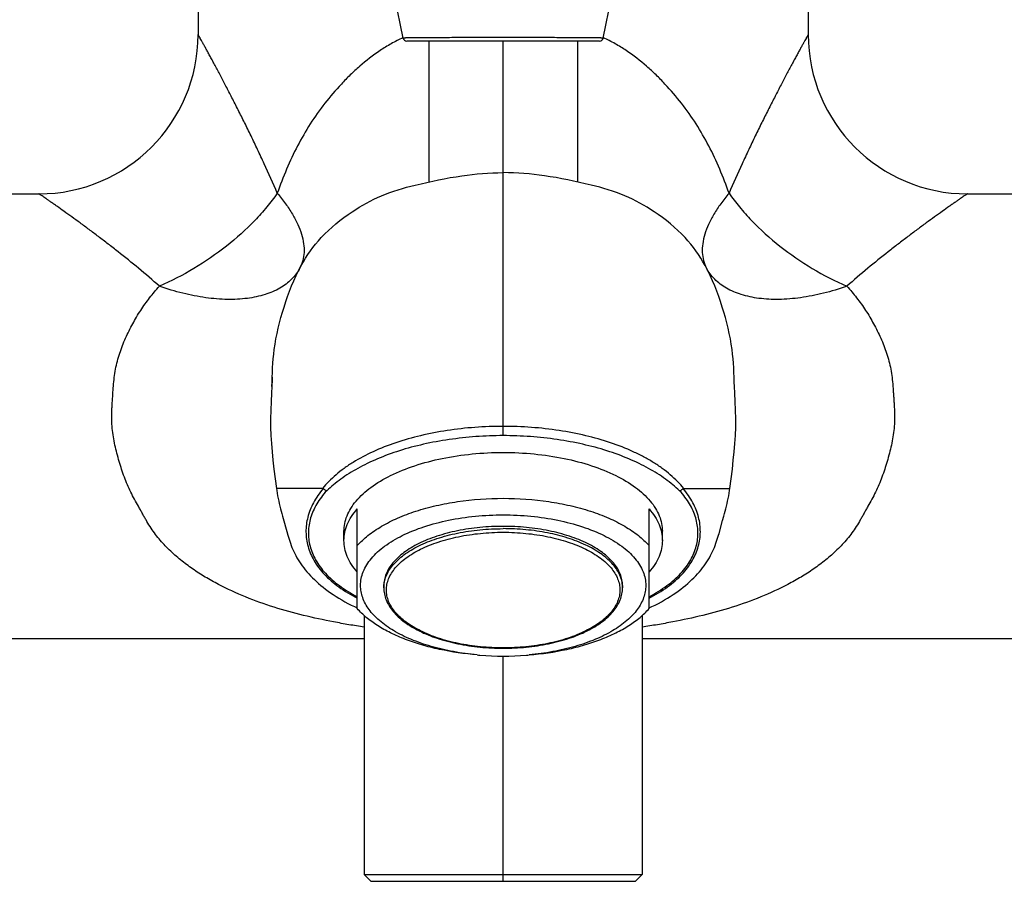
# Model space of a CAD drawing. Header units: millimetres. Extents: x 18 to 699, y 6 to 689.
# Tile 24 of 53: x 131 to 205, y 379 to 444. Entities that reach past the tile are written whole.
import ezdxf

# ---------------------------------------------------------------- set-up
doc = ezdxf.new("R2010")
doc.units = ezdxf.units.MM
doc.header["$LTSCALE"] = 46.255
doc.layers.get('0').update_dxf_attribs({"linetype": 'CONTINUOUS'})

msp = doc.modelspace()

# ---------------------------------------------------------------- linework, layer by layer
at = {"color": 7, "linetype": 'CONTINUOUS'}
for p, q in [((144.114, 465.716), (144.114, 442.916)), ((190.114, 465.716), (190.114, 442.916)), ((159.565, 442.657), (156.745, 456.758)), ((174.662, 442.657), (177.482, 456.758)), ((174.368, 442.416), (159.86, 442.416)), ((161.514, 442.416), (161.514, 431.816)), ((172.714, 442.416), (172.714, 431.816)), ((167.114, 413.392), (167.114, 432.516)), ((77.114, 430.916), (132.114, 430.916)), ((202.113, 430.916), (257.114, 430.916)), ((149.679, 416.392), (149.678, 416.363)), ((149.68, 416.405), (149.679, 416.392)), ((149.68, 416.404), (149.68, 416.405)), ((184.547, 416.404), (184.545, 416.471)), ((184.547, 416.404), (184.547, 416.405)), ((184.547, 416.401), (184.547, 416.404)), ((184.548, 416.369), (184.547, 416.401)), ((184.549, 416.346), (184.548, 416.369)), ((153.498, 408.716), (150.298, 408.716)), ((180.73, 408.716), (183.929, 408.716)), ((156.114, 399.661), (156.114, 407.17)), ((178.114, 399.661), (178.114, 407.17)), ((183.659, 406.291), (183.757, 406.641)), ((150.799, 405.483), (150.885, 405.185)), ((155.114, 404.796), (155.114, 405.491)), ((179.114, 404.796), (179.114, 405.491)), ((158.114, 401.407), (158.114, 401.234)), ((176.114, 401.407), (176.114, 401.234)), ((156.636, 399.141), (156.636, 379.616)), ((177.591, 399.141), (177.591, 379.616)), ((77.114, 397.416), (156.636, 397.416)), ((177.591, 397.416), (257.114, 397.416)), ((156.636, 379.616), (177.591, 379.616)), ((156.636, 379.616), (157.136, 379.116)), ((177.591, 379.616), (177.091, 379.116)), ((157.136, 379.116), (177.091, 379.116))]:
    msp.add_line(p, q, dxfattribs=at)
at = {"color": 9, "linetype": 'CONTINUOUS'}
for p, q in [((144.114, 442.916), (144.114, 442.916)), ((159.56, 442.68), (159.556, 442.677)), ((159.561, 442.679), (159.556, 442.676)), ((167.114, 432.516), (167.114, 442.416)), ((190.114, 442.916), (190.113, 442.916)), ((167.114, 412.699), (167.114, 413.392)), ((150.298, 408.716), (150.017, 408.716)), ((183.929, 408.716), (184.21, 408.716)), ((167.114, 379.116), (167.114, 396.086))]:
    msp.add_line(p, q, dxfattribs=at)
at = {"color": 7, "linetype": 'CONTINUOUS'}
for points in [[(149.68, 416.404), (149.659, 415.894), (149.629, 415.26), (149.6, 414.607), (149.583, 413.954), (149.586, 413.324), (149.609, 412.704), (149.649, 412.095), (149.701, 411.478), (149.764, 410.84), (149.836, 410.165), (149.922, 409.432), (150.017, 408.716)], [(184.21, 408.716), (184.305, 409.432), (184.391, 410.165), (184.463, 410.84), (184.526, 411.478), (184.579, 412.095), (184.618, 412.704), (184.641, 413.324), (184.644, 413.954), (184.627, 414.607), (184.598, 415.26), (184.568, 415.894), (184.547, 416.404)], [(150.016, 408.716), (150.042, 408.561), (150.076, 408.359), (150.113, 408.159), (150.152, 407.961), (150.193, 407.765), (150.236, 407.571), (150.28, 407.38), (150.326, 407.191), (150.374, 407.005), (150.422, 406.821), (150.471, 406.641), (150.519, 406.464), (150.799, 405.483)], [(183.757, 406.641), (183.805, 406.821), (183.853, 407.004), (183.901, 407.191), (183.947, 407.38), (183.991, 407.571), (184.034, 407.765), (184.075, 407.961), (184.114, 408.159), (184.151, 408.359), (184.185, 408.561), (184.211, 408.716)], [(178.114, 399.716), (178.319, 399.811), (178.57, 399.934), (178.813, 400.059), (179.049, 400.186), (179.277, 400.315), (179.499, 400.446), (179.713, 400.579), (179.92, 400.714), (180.12, 400.85), (180.313, 400.988), (180.5, 401.128), (180.68, 401.269), (180.854, 401.411), (181.021, 401.555), (181.183, 401.699), (181.338, 401.845), (181.488, 401.992), (181.631, 402.14), (181.769, 402.289), (181.902, 402.439), (182.029, 402.589), (182.15, 402.74), (182.264, 402.892), (182.373, 403.043), (182.476, 403.195), (182.572, 403.348), (182.663, 403.501), (182.748, 403.654), (182.828, 403.808), (182.902, 403.963), (182.971, 404.118), (183.036, 404.273), (183.096, 404.429), (183.152, 404.584), (183.204, 404.737), (183.252, 404.888), (183.298, 405.037), (183.342, 405.185), (183.385, 405.333), (183.659, 406.291)], [(150.885, 405.185), (150.929, 405.037), (150.975, 404.889), (151.023, 404.738), (151.075, 404.584), (151.131, 404.429), (151.191, 404.274), (151.256, 404.118), (151.325, 403.963), (151.399, 403.809), (151.478, 403.654), (151.564, 403.501), (151.654, 403.348), (151.751, 403.195), (151.854, 403.044), (151.963, 402.892), (152.077, 402.741), (152.198, 402.59), (152.325, 402.439), (152.457, 402.289), (152.596, 402.14), (152.739, 401.992), (152.889, 401.845), (153.044, 401.7), (153.206, 401.555), (153.373, 401.411), (153.547, 401.269), (153.727, 401.128), (153.914, 400.988), (154.107, 400.85), (154.307, 400.714), (154.514, 400.579), (154.728, 400.446), (154.95, 400.315), (155.178, 400.186), (155.414, 400.059), (155.657, 399.934), (155.908, 399.811), (156.114, 399.716)]]:
    msp.add_lwpolyline(points, dxfattribs=at)
for centre, radius, start, end in [((132.114, 442.916), 12, 270, 360), ((159.86, 442.716), 0.3, 191.30989, 269.99977), ((174.368, 442.716), 0.3, 270.00023, 348.69011), ((202.114, 442.916), 12, 180, 270), ((394.87, 407.812), 245.341, 177.82893, 177.99279), ((-6.259, 409.815), 190.919, 1.99791, 2.19428), ((167.073, 417.086), 20.998, 264.77473, 265.33244), ((167.114, 417.668), 21.582, 265.34985, 274.65015), ((167.155, 417.086), 20.998, 274.66756, 275.22527)]:
    msp.add_arc(centre, radius, start, end, dxfattribs=at)
at = {"color": 9, "linetype": 'CONTINUOUS'}
for centre, radius, start, end in [((173.892, 401.233), 2.222, 4.50076, 5.18448), ((173.902, 401.233), 2.211, 0.00321, 4.50211)]:
    msp.add_arc(centre, radius, start, end, dxfattribs=at)
for points, knots in [([(150.087, 430.967), (149.768, 431.709), (149.28, 432.804), (148.61, 434.237), (148.115, 435.27), (147.626, 436.269), (147.146, 437.229), (146.68, 438.144), (146.232, 439.01), (145.809, 439.817), (145.473, 440.448), (145.222, 440.917), (145.049, 441.237), (144.888, 441.535), (144.739, 441.808), (144.603, 442.055), (144.483, 442.274), (144.378, 442.462), (144.301, 442.6), (144.247, 442.693), (144.214, 442.751), (144.186, 442.8), (144.162, 442.841), (144.144, 442.872), (144.131, 442.893), (144.123, 442.905), (144.119, 442.911), (144.116, 442.914), (144.115, 442.916), (144.114, 442.916)], [0, 0, 0, 0, 0.181212, 0.269154, 0.354972, 0.43832, 0.518784, 0.595879, 0.669021, 0.73748, 0.800415, 0.829504, 0.856824, 0.882228, 0.905565, 0.926677, 0.945401, 0.961588, 0.975095, 0.980797, 0.98578, 0.990032, 0.99354, 0.996297, 0.998293, 0.999004, 0.999525, 0.999855, 1, 1, 1, 1]), ([(159.556, 442.677), (159.257, 442.538), (158.671, 442.239), (157.557, 441.557), (156.531, 440.756), (155.584, 439.88), (154.689, 438.967), (153.65, 437.758), (152.547, 436.196), (151.59, 434.534), (150.767, 432.786), (150.301, 431.58), (150.087, 430.967)], [0, 0, 0, 0, 0.064068, 0.127631, 0.253509, 0.315982, 0.378152, 0.501782, 0.625167, 0.749044, 0.873894, 1, 1, 1, 1]), ([(174.662, 442.657), (174.659, 442.657), (174.65, 442.658), (174.628, 442.657), (174.591, 442.658), (174.539, 442.658), (174.473, 442.659), (174.354, 442.66), (174.169, 442.661), (173.901, 442.663), (173.571, 442.666), (173.18, 442.669), (172.726, 442.673), (172.209, 442.676), (171.398, 442.682), (170.246, 442.688), (168.733, 442.695), (167.114, 442.697), (165.494, 442.695), (163.982, 442.688), (162.829, 442.682), (162.018, 442.676), (161.501, 442.673), (161.047, 442.669), (160.656, 442.666), (160.326, 442.663), (160.058, 442.661), (159.873, 442.66), (159.754, 442.659), (159.688, 442.658), (159.636, 442.658), (159.6, 442.657), (159.578, 442.658), (159.568, 442.657), (159.565, 442.657)], [0, 0, 0, 0, 0.000487, 0.001948, 0.004385, 0.0078, 0.012197, 0.017578, 0.031318, 0.049064, 0.070871, 0.09679, 0.126863, 0.161104, 0.19948, 0.288065, 0.390058, 0.5, 0.609942, 0.711935, 0.80052, 0.838896, 0.873137, 0.90321, 0.929129, 0.950936, 0.968682, 0.982422, 0.987803, 0.9922, 0.995615, 0.998052, 0.999513, 1, 1, 1, 1]), ([(184.14, 430.967), (183.926, 431.58), (183.46, 432.786), (182.637, 434.534), (181.68, 436.196), (180.577, 437.758), (179.539, 438.967), (178.643, 439.88), (177.696, 440.756), (176.67, 441.557), (175.556, 442.239), (174.97, 442.538), (174.672, 442.677)], [0, 0, 0, 0, 0.126106, 0.250956, 0.374834, 0.498218, 0.621848, 0.684016, 0.74649, 0.872368, 0.935931, 1, 1, 1, 1]), ([(190.113, 442.916), (190.113, 442.916), (190.111, 442.914), (190.108, 442.911), (190.104, 442.905), (190.096, 442.893), (190.084, 442.872), (190.065, 442.841), (190.041, 442.8), (190.013, 442.751), (189.98, 442.693), (189.927, 442.6), (189.849, 442.462), (189.745, 442.274), (189.624, 442.055), (189.489, 441.808), (189.34, 441.535), (189.178, 441.237), (189.005, 440.917), (188.754, 440.448), (188.418, 439.817), (187.995, 439.01), (187.547, 438.145), (187.081, 437.228), (186.601, 436.269), (186.112, 435.27), (185.617, 434.237), (184.948, 432.804), (184.46, 431.709), (184.14, 430.967)], [0, 0, 0, 0, 0.000145, 0.000475, 0.000996, 0.001708, 0.003704, 0.00646, 0.009968, 0.014219, 0.019203, 0.024906, 0.038412, 0.054599, 0.073323, 0.094436, 0.117773, 0.143175, 0.170496, 0.199586, 0.262517, 0.330984, 0.404113, 0.481219, 0.561682, 0.645024, 0.730845, 0.818787, 1, 1, 1, 1]), ([(141.203, 423.955), (140.687, 424.414), (139.66, 425.294), (138.359, 426.341), (137.345, 427.131), (136.616, 427.688), (135.913, 428.215), (135.242, 428.71), (134.612, 429.169), (134.03, 429.588), (133.579, 429.909), (133.251, 430.14), (133.031, 430.294), (132.832, 430.433), (132.655, 430.556), (132.501, 430.662), (132.372, 430.75), (132.28, 430.811), (132.22, 430.851), (132.185, 430.874), (132.158, 430.892), (132.137, 430.905), (132.123, 430.912), (132.116, 430.916), (132.114, 430.916)], [0, 0, 0, 0, 0.180848, 0.354143, 0.437244, 0.517481, 0.59438, 0.667358, 0.735717, 0.798621, 0.855085, 0.880553, 0.903979, 0.925206, 0.944075, 0.960428, 0.974124, 0.985029, 0.989396, 0.993024, 0.995903, 0.998028, 0.999393, 1, 1, 1, 1]), ([(150.087, 430.967), (149.84, 430.611), (149.301, 429.902), (148.067, 428.523), (146.27, 426.91), (143.854, 425.246), (142.1, 424.341), (141.203, 423.955)], [0, 0, 0, 0, 0.113586, 0.233021, 0.484558, 0.744093, 1, 1, 1, 1]), ([(150.087, 430.967), (150.306, 430.71), (150.71, 430.196), (151.23, 429.409), (151.636, 428.639), (151.923, 427.893), (152.088, 427.181), (152.126, 426.508), (152.036, 425.883), (151.888, 425.502), (151.795, 425.327)], [0, 0, 0, 0, 0.162948, 0.314429, 0.453996, 0.581686, 0.69818, 0.804961, 0.904452, 1, 1, 1, 1]), ([(184.14, 430.967), (183.922, 430.71), (183.517, 430.196), (182.997, 429.409), (182.591, 428.639), (182.304, 427.893), (182.14, 427.181), (182.101, 426.508), (182.191, 425.883), (182.339, 425.502), (182.432, 425.327)], [0, 0, 0, 0, 0.162948, 0.314429, 0.453996, 0.581686, 0.69818, 0.804961, 0.904453, 1, 1, 1, 1]), ([(184.14, 430.967), (184.387, 430.611), (184.926, 429.902), (186.16, 428.523), (187.957, 426.91), (190.373, 425.246), (192.127, 424.341), (193.024, 423.955)], [0, 0, 0, 0, 0.113586, 0.233021, 0.484557, 0.744093, 1, 1, 1, 1]), ([(202.113, 430.916), (202.111, 430.916), (202.104, 430.912), (202.09, 430.905), (202.07, 430.892), (202.042, 430.874), (202.007, 430.851), (201.947, 430.811), (201.855, 430.75), (201.726, 430.662), (201.572, 430.556), (201.395, 430.433), (201.196, 430.294), (200.977, 430.14), (200.648, 429.909), (200.197, 429.588), (199.615, 429.169), (198.985, 428.71), (198.314, 428.215), (197.611, 427.688), (196.882, 427.131), (195.868, 426.341), (194.567, 425.294), (193.54, 424.414), (193.024, 423.955)], [0, 0, 0, 0, 0.000607, 0.001972, 0.004097, 0.006977, 0.010604, 0.014971, 0.025876, 0.039571, 0.055925, 0.074795, 0.096022, 0.119447, 0.144915, 0.201379, 0.264284, 0.332643, 0.40562, 0.482517, 0.562759, 0.645859, 0.819152, 1, 1, 1, 1]), ([(151.795, 425.327), (151.713, 425.174), (151.525, 424.877), (151.052, 424.331), (150.276, 423.754), (149.133, 423.275), (147.793, 422.999), (146.289, 422.929), (144.657, 423.065), (142.938, 423.403), (141.785, 423.751), (141.203, 423.955)], [0, 0, 0, 0, 0.045333, 0.091386, 0.188026, 0.294323, 0.41257, 0.543381, 0.686078, 0.839045, 1, 1, 1, 1]), ([(193.024, 423.955), (192.442, 423.751), (191.289, 423.403), (189.57, 423.065), (187.938, 422.929), (186.434, 422.999), (185.094, 423.275), (183.951, 423.754), (183.175, 424.331), (182.702, 424.877), (182.514, 425.174), (182.432, 425.327)], [0, 0, 0, 0, 0.160955, 0.313922, 0.456619, 0.58743, 0.705677, 0.811974, 0.908614, 0.954667, 1, 1, 1, 1]), ([(156.636, 398.264), (156.252, 398.324), (155.485, 398.449), (153.956, 398.724), (152.066, 399.126), (149.845, 399.74), (147.694, 400.509), (145.971, 401.299), (144.653, 402.035), (143.7, 402.645), (142.79, 403.321), (141.936, 404.071), (141.286, 404.765), (140.815, 405.367), (140.488, 405.843), (140.238, 406.256), (140.049, 406.597), (139.909, 406.856), (139.766, 407.115), (139.567, 407.461), (139.32, 407.9), (139.04, 408.439), (138.698, 409.185), (138.412, 409.962), (138.168, 410.758), (137.997, 411.367), (137.848, 411.984), (137.728, 412.611), (137.644, 413.246), (137.605, 413.887), (137.608, 414.422), (137.628, 414.849), (137.657, 415.275), (137.694, 415.807), (137.732, 416.443), (137.795, 417.074), (137.923, 417.902), (138.185, 418.905), (138.634, 420.047), (139.175, 421.123), (139.779, 422.14), (140.451, 423.087), (140.946, 423.674), (141.203, 423.955)], [0, 0, 0, 0, 0.030719, 0.061493, 0.122784, 0.183437, 0.243508, 0.303212, 0.333009, 0.362805, 0.392632, 0.422536, 0.452579, 0.467689, 0.482883, 0.498192, 0.5059, 0.513657, 0.52147, 0.52934, 0.545209, 0.561223, 0.57737, 0.610053, 0.626589, 0.643237, 0.65998, 0.676799, 0.693675, 0.710584, 0.727503, 0.73596, 0.744409, 0.761275, 0.778078, 0.794795, 0.811407, 0.844242, 0.876539, 0.908255, 0.939366, 0.969918, 1, 1, 1, 1]), ([(193.024, 423.955), (193.281, 423.674), (193.776, 423.087), (194.448, 422.14), (195.052, 421.123), (195.593, 420.047), (196.043, 418.905), (196.304, 417.902), (196.432, 417.074), (196.485, 416.549), (196.514, 416.126), (196.533, 415.807), (196.555, 415.488), (196.586, 415.062), (196.618, 414.529), (196.623, 413.886), (196.583, 413.246), (196.499, 412.611), (196.38, 411.984), (196.229, 411.367), (196.06, 410.758), (195.875, 410.159), (195.671, 409.57), (195.442, 408.996), (195.187, 408.439), (194.907, 407.9), (194.66, 407.461), (194.462, 407.115), (194.317, 406.856), (194.179, 406.597), (193.989, 406.257), (193.739, 405.842), (193.412, 405.367), (192.942, 404.765), (192.291, 404.071), (191.437, 403.321), (190.527, 402.645), (189.574, 402.035), (188.256, 401.299), (186.533, 400.509), (184.382, 399.74), (182.162, 399.126), (180.271, 398.724), (178.743, 398.449), (177.975, 398.324), (177.591, 398.264)], [0, 0, 0, 0, 0.030082, 0.060634, 0.091744, 0.123461, 0.155757, 0.188593, 0.205205, 0.221923, 0.230316, 0.238727, 0.247153, 0.255593, 0.272498, 0.289418, 0.306326, 0.323202, 0.340021, 0.356764, 0.373413, 0.389948, 0.406359, 0.422639, 0.438786, 0.4548, 0.470668, 0.478538, 0.486353, 0.494107, 0.501816, 0.517125, 0.532319, 0.547428, 0.57747, 0.607373, 0.6372, 0.666995, 0.696791, 0.756494, 0.816564, 0.877216, 0.938508, 0.969279, 1, 1, 1, 1]), ([(167.114, 413.392), (166.403, 413.394), (164.991, 413.344), (162.911, 413.112), (160.915, 412.727), (159.044, 412.196), (157.332, 411.53), (156.044, 410.852), (155.126, 410.247), (154.516, 409.767), (153.971, 409.26), (153.648, 408.899), (153.498, 408.716)], [0, 0, 0, 0, 0.143988, 0.285837, 0.423569, 0.555299, 0.679406, 0.794998, 0.849509, 0.901944, 0.952077, 1, 1, 1, 1]), ([(180.73, 408.716), (180.579, 408.899), (180.256, 409.26), (179.712, 409.767), (179.102, 410.247), (178.426, 410.692), (177.697, 411.109), (176.634, 411.631), (175.183, 412.196), (173.312, 412.727), (171.316, 413.112), (169.236, 413.344), (167.824, 413.394), (167.114, 413.392)], [0, 0, 0, 0, 0.04792, 0.098051, 0.150483, 0.20499, 0.26169, 0.320631, 0.444731, 0.576453, 0.714178, 0.856019, 1, 1, 1, 1]), ([(167.114, 412.699), (166.427, 412.697), (165.063, 412.644), (163.054, 412.427), (161.126, 412.074), (159.317, 411.591), (157.912, 411.077), (156.878, 410.609), (156.165, 410.238), (155.501, 409.846), (154.889, 409.434), (154.327, 409.003), (153.98, 408.7), (153.814, 408.547)], [0, 0, 0, 0, 0.144802, 0.287379, 0.425642, 0.557631, 0.681696, 0.740453, 0.796852, 0.850973, 0.902811, 0.952411, 1, 1, 1, 1]), ([(180.414, 408.547), (180.248, 408.7), (179.9, 409.003), (179.339, 409.434), (178.726, 409.846), (178.062, 410.238), (177.35, 410.609), (176.315, 411.077), (174.911, 411.591), (173.101, 412.074), (171.173, 412.428), (169.164, 412.644), (167.8, 412.697), (167.114, 412.699)], [0, 0, 0, 0, 0.047589, 0.09719, 0.149027, 0.203149, 0.259549, 0.318302, 0.44237, 0.574358, 0.71262, 0.855198, 1, 1, 1, 1]), ([(153.544, 408.701), (153.268, 408.373), (152.793, 407.697), (152.343, 406.582), (152.224, 405.632), (152.281, 404.89), (152.438, 404.146), (152.838, 403.216), (153.63, 402.176), (154.744, 401.232), (155.63, 400.709), (156.113, 400.46)], [0, 0, 0, 0, 0.12611, 0.241032, 0.35012, 0.404306, 0.459111, 0.573273, 0.698573, 0.840124, 1, 1, 1, 1]), ([(153.814, 408.547), (153.53, 408.241), (153.153, 407.752), (152.787, 407.042), (152.531, 406.347), (152.412, 405.623), (152.445, 404.904), (152.579, 404.18), (152.954, 403.271), (153.715, 402.254), (154.79, 401.327), (155.646, 400.81), (156.112, 400.563)], [0, 0, 0, 0, 0.126391, 0.185105, 0.241577, 0.350334, 0.404272, 0.458858, 0.572804, 0.698318, 0.840216, 1, 1, 1, 1]), ([(178.114, 400.459), (178.597, 400.709), (179.483, 401.232), (180.597, 402.176), (181.389, 403.216), (181.789, 404.146), (181.947, 404.89), (182.003, 405.631), (181.885, 406.582), (181.434, 407.697), (180.959, 408.373), (180.683, 408.701)], [0, 0, 0, 0, 0.159881, 0.301435, 0.426737, 0.540899, 0.595704, 0.649887, 0.758974, 0.873893, 1, 1, 1, 1]), ([(178.115, 400.563), (178.581, 400.81), (179.437, 401.327), (180.512, 402.254), (181.273, 403.271), (181.648, 404.18), (181.783, 404.904), (181.815, 405.623), (181.665, 406.539), (181.189, 407.605), (180.697, 408.241), (180.414, 408.547)], [0, 0, 0, 0, 0.159824, 0.301756, 0.4273, 0.541271, 0.595868, 0.649816, 0.758594, 0.873584, 1, 1, 1, 1]), ([(158.114, 401.234), (158.114, 401.38), (158.144, 401.677), (158.277, 402.115), (158.496, 402.543), (158.914, 403.114), (159.654, 403.776), (160.784, 404.44), (162.147, 404.982), (163.696, 405.385), (165.372, 405.633), (166.528, 405.688), (167.114, 405.688)], [0, 0, 0, 0, 0.040401, 0.081968, 0.125729, 0.172493, 0.276862, 0.397211, 0.532751, 0.680946, 0.838142, 1, 1, 1, 1]), ([(167.114, 396.704), (166.541, 396.704), (165.41, 396.758), (163.772, 397.001), (162.258, 397.394), (160.925, 397.925), (159.973, 398.484), (159.355, 398.989), (158.876, 399.486), (158.521, 400.039), (158.343, 400.626), (158.299, 401.06), (158.343, 401.494), (158.521, 402.08), (158.876, 402.634), (159.355, 403.13), (159.973, 403.636), (160.925, 404.195), (162.258, 404.725), (163.772, 405.119), (165.41, 405.361), (166.541, 405.416), (167.114, 405.416)], [0, 0, 0, 0, 0.080937, 0.159542, 0.233648, 0.301424, 0.361605, 0.388718, 0.413885, 0.459012, 0.479797, 0.5, 0.520203, 0.540988, 0.586115, 0.611282, 0.638395, 0.698576, 0.766352, 0.840458, 0.919063, 1, 1, 1, 1]), ([(176.105, 401.433), (176.092, 401.576), (176.037, 401.866), (175.873, 402.287), (175.628, 402.697), (175.184, 403.244), (174.429, 403.874), (173.301, 404.505), (171.956, 405.02), (170.44, 405.401), (168.807, 405.636), (167.683, 405.688), (167.114, 405.688)], [0, 0, 0, 0, 0.040354, 0.082274, 0.126643, 0.174129, 0.279859, 0.400981, 0.536504, 0.68393, 0.839787, 1, 1, 1, 1]), ([(167.114, 405.416), (167.687, 405.416), (168.817, 405.361), (170.456, 405.119), (171.97, 404.725), (173.302, 404.195), (174.254, 403.636), (174.872, 403.13), (175.351, 402.634), (175.706, 402.08), (175.884, 401.494), (175.928, 401.06), (175.884, 400.626), (175.706, 400.039), (175.351, 399.486), (174.872, 398.989), (174.254, 398.484), (173.302, 397.925), (171.97, 397.394), (170.456, 397.001), (168.817, 396.758), (167.687, 396.704), (167.114, 396.704)], [0, 0, 0, 0, 0.080937, 0.159542, 0.233648, 0.301424, 0.361605, 0.388718, 0.413885, 0.459012, 0.479797, 0.5, 0.520203, 0.540988, 0.586115, 0.611282, 0.638395, 0.698576, 0.766352, 0.840458, 0.919063, 1, 1, 1, 1])]:
    msp.add_open_spline(points, degree=3, knots=knots, dxfattribs=at)
at = {"color": 7, "linetype": 'CONTINUOUS'}
for points, knots in [([(149.68, 416.405), (149.714, 417.335), (149.771, 419.363), (150.546, 422.438), (151.659, 425.334), (153.406, 427.822), (155.552, 429.525), (157.945, 430.898), (160.779, 431.679), (163.841, 432.321), (166.067, 432.51), (167.114, 432.516)], [0, 0, 0, 0, 0.103183, 0.225184, 0.350486, 0.446516, 0.559258, 0.652424, 0.751439, 0.884339, 1, 1, 1, 1]), ([(184.547, 416.405), (184.514, 417.335), (184.456, 419.363), (183.682, 422.438), (182.568, 425.334), (180.821, 427.822), (178.675, 429.525), (176.282, 430.898), (173.448, 431.679), (170.386, 432.321), (168.16, 432.51), (167.114, 432.516)], [0, 0, 0, 0, 0.103183, 0.225184, 0.350486, 0.446516, 0.559258, 0.652424, 0.751439, 0.884339, 1, 1, 1, 1]), ([(155.114, 405.491), (155.114, 405.686), (155.154, 406.083), (155.331, 406.667), (155.623, 407.237), (156.18, 407.999), (157.168, 408.882), (158.674, 409.766), (160.492, 410.49), (162.556, 411.026), (164.791, 411.357), (166.332, 411.431), (167.114, 411.431)], [0, 0, 0, 0, 0.040401, 0.081968, 0.125729, 0.172493, 0.276862, 0.397211, 0.53275, 0.680946, 0.838142, 1, 1, 1, 1]), ([(167.114, 411.431), (167.895, 411.431), (169.436, 411.357), (171.671, 411.026), (173.735, 410.49), (175.553, 409.766), (177.059, 408.882), (178.047, 407.999), (178.604, 407.237), (178.896, 406.667), (179.074, 406.083), (179.114, 405.686), (179.114, 405.491)], [0, 0, 0, 0, 0.161858, 0.319054, 0.46725, 0.602789, 0.723138, 0.827507, 0.874271, 0.918032, 0.959599, 1, 1, 1, 1]), ([(153.544, 408.701), (153.541, 408.704), (153.527, 408.714), (153.509, 408.716), (153.498, 408.716)], [0, 0, 0, 0, 0.28726, 1, 1, 1, 1]), ([(153.814, 408.547), (153.789, 408.553), (153.69, 408.586), (153.601, 408.646), (153.544, 408.701)], [0, 0, 0, 0, 0.242161, 1, 1, 1, 1]), ([(180.414, 408.547), (180.438, 408.553), (180.537, 408.586), (180.627, 408.646), (180.683, 408.701)], [0, 0, 0, 0, 0.242244, 1, 1, 1, 1]), ([(180.73, 408.716), (180.726, 408.716), (180.71, 408.715), (180.692, 408.71), (180.683, 408.701)], [0, 0, 0, 0, 0.224449, 1, 1, 1, 1]), ([(156.114, 404.408), (156.358, 404.686), (156.936, 405.22), (157.966, 405.91), (159.183, 406.52), (160.563, 407.036), (162.079, 407.449), (164.266, 407.855), (165.967, 407.974), (167.114, 407.974)], [0, 0, 0, 0, 0.093685, 0.197989, 0.31284, 0.437413, 0.570332, 0.709829, 1, 1, 1, 1]), ([(167.114, 407.974), (168.26, 407.974), (169.962, 407.855), (172.149, 407.449), (173.664, 407.036), (175.044, 406.52), (176.261, 405.91), (177.291, 405.22), (177.869, 404.686), (178.114, 404.408)], [0, 0, 0, 0, 0.290171, 0.429668, 0.562587, 0.68716, 0.802011, 0.906315, 1, 1, 1, 1]), ([(155.114, 404.796), (155.114, 405), (155.157, 405.416), (155.352, 406.028), (155.673, 406.623), (155.956, 406.99), (156.114, 407.17)], [0, 0, 0, 0, 0.232943, 0.473229, 0.727269, 1, 1, 1, 1]), ([(156.364, 401.407), (156.364, 401.582), (156.399, 401.937), (156.558, 402.46), (156.82, 402.971), (157.319, 403.654), (158.204, 404.445), (159.553, 405.237), (161.182, 405.885), (163.031, 406.366), (165.033, 406.662), (167.114, 406.762), (169.194, 406.662), (171.196, 406.366), (173.046, 405.885), (174.674, 405.237), (176.023, 404.445), (176.908, 403.654), (177.407, 402.971), (177.669, 402.46), (177.828, 401.937), (177.864, 401.582), (177.864, 401.407)], [0, 0, 0, 0, 0.020201, 0.040984, 0.062864, 0.086247, 0.138431, 0.198606, 0.266375, 0.340473, 0.419071, 0.5, 0.580929, 0.659527, 0.733625, 0.801394, 0.861569, 0.913753, 0.937136, 0.959016, 0.979799, 1, 1, 1, 1]), ([(178.114, 407.17), (178.272, 406.99), (178.554, 406.623), (178.875, 406.028), (179.07, 405.416), (179.114, 405), (179.114, 404.796)], [0, 0, 0, 0, 0.272731, 0.526771, 0.767057, 1, 1, 1, 1]), ([(167.114, 405.862), (166.528, 405.862), (165.372, 405.807), (163.696, 405.559), (162.147, 405.156), (160.784, 404.614), (159.654, 403.95), (158.914, 403.288), (158.496, 402.717), (158.277, 402.289), (158.144, 401.851), (158.114, 401.554), (158.114, 401.407)], [0, 0, 0, 0, 0.161858, 0.319054, 0.467249, 0.602789, 0.723138, 0.827507, 0.874271, 0.918032, 0.959599, 1, 1, 1, 1]), ([(176.114, 401.407), (176.114, 401.554), (176.084, 401.851), (175.95, 402.289), (175.731, 402.717), (175.313, 403.288), (174.573, 403.95), (173.443, 404.614), (172.08, 405.156), (170.532, 405.559), (168.855, 405.807), (167.7, 405.862), (167.114, 405.862)], [0, 0, 0, 0, 0.040401, 0.081968, 0.125729, 0.172493, 0.276862, 0.397211, 0.532751, 0.680946, 0.838142, 1, 1, 1, 1]), ([(156.114, 402.422), (155.956, 402.602), (155.673, 402.969), (155.352, 403.565), (155.157, 404.176), (155.114, 404.592), (155.114, 404.796)], [0, 0, 0, 0, 0.272731, 0.526771, 0.767057, 1, 1, 1, 1]), ([(179.114, 404.796), (179.114, 404.592), (179.07, 404.176), (178.875, 403.565), (178.554, 402.969), (178.272, 402.602), (178.114, 402.422)], [0, 0, 0, 0, 0.232943, 0.473229, 0.727269, 1, 1, 1, 1]), ([(165.16, 396.175), (164.559, 396.23), (163.387, 396.388), (161.711, 396.777), (160.194, 397.301), (158.879, 397.946), (157.954, 398.59), (157.36, 399.154), (156.897, 399.707), (156.56, 400.31), (156.391, 400.94), (156.364, 401.253), (156.364, 401.407)], [0, 0, 0, 0, 0.164484, 0.32139, 0.467576, 0.600597, 0.719048, 0.772846, 0.823214, 0.915042, 0.957997, 1, 1, 1, 1]), ([(158.114, 401.234), (158.114, 401.079), (158.145, 400.765), (158.334, 400.137), (158.706, 399.549), (159.207, 399.027), (159.842, 398.503), (160.817, 397.927), (162.177, 397.383), (163.718, 396.981), (165.383, 396.733), (166.532, 396.678), (167.114, 396.678)], [0, 0, 0, 0, 0.042511, 0.085969, 0.178813, 0.229801, 0.284299, 0.404297, 0.538637, 0.685112, 0.840292, 1, 1, 1, 1]), ([(167.114, 396.678), (167.696, 396.678), (168.844, 396.733), (170.51, 396.981), (172.05, 397.383), (173.41, 397.927), (174.385, 398.503), (175.02, 399.027), (175.521, 399.549), (175.893, 400.137), (176.082, 400.765), (176.114, 401.079), (176.114, 401.234)], [0, 0, 0, 0, 0.159708, 0.314888, 0.461363, 0.595703, 0.715701, 0.770199, 0.821187, 0.914031, 0.957489, 1, 1, 1, 1]), ([(177.864, 401.407), (177.864, 401.253), (177.836, 400.94), (177.668, 400.31), (177.33, 399.707), (176.867, 399.154), (176.273, 398.59), (175.348, 397.946), (174.033, 397.301), (172.516, 396.777), (170.84, 396.388), (169.668, 396.23), (169.067, 396.175)], [0, 0, 0, 0, 0.042003, 0.084958, 0.176786, 0.227154, 0.280952, 0.399403, 0.532424, 0.67861, 0.835516, 1, 1, 1, 1]), ([(165.16, 396.174), (164.201, 396.252), (162.79, 396.454), (160.992, 396.908), (159.76, 397.321), (158.641, 397.807), (157.65, 398.357), (156.804, 398.965), (156.322, 399.424), (156.114, 399.661)], [0, 0, 0, 0, 0.29177, 0.430194, 0.561668, 0.685027, 0.799412, 0.904373, 1, 1, 1, 1]), ([(169.067, 396.174), (170.026, 396.252), (171.437, 396.454), (173.236, 396.908), (174.467, 397.321), (175.587, 397.807), (176.577, 398.357), (177.423, 398.965), (177.905, 399.424), (178.114, 399.661)], [0, 0, 0, 0, 0.29177, 0.430194, 0.561668, 0.685027, 0.799412, 0.904373, 1, 1, 1, 1])]:
    msp.add_open_spline(points, degree=3, knots=knots, dxfattribs=at)

doc.saveas('drawing.dxf')
